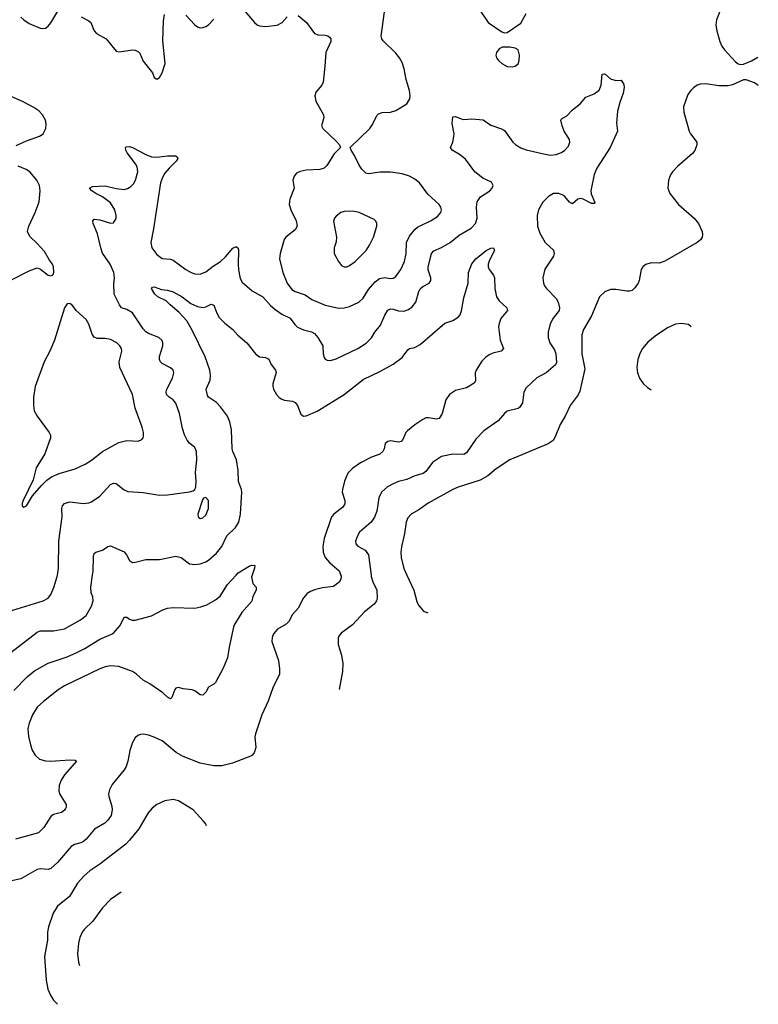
# Model space of a CAD drawing. Header units: inches. Extents: x 884691 to 1028259, y 526745 to 653629.
# Tile 180 of 241: x 1022821 to 1028259, y 606838 to 614091. Entities that reach past the tile are written whole.
import ezdxf

# ---------------------------------------------------------------- set-up
doc = ezdxf.new("R2010")
doc.units = ezdxf.units.IN
doc.header["$MEASUREMENT"] = 0
doc.layers.add('B0620', color=7, linetype='Continuous')
doc.layers.add('B0621', color=7, linetype='Continuous')

msp = doc.modelspace()

# ---------------------------------------------------------------- linework, layer by layer
at = {"layer": 'B0620', "color": 6}
for points, elevation in [([(1022547.3, 610000), (1022548.7, 609968.8), (1022575, 609850), (1022573.2, 609826.8), (1022556.8, 609770), (1022559.3, 609730), (1022570, 609705.2), (1022590, 609680.1), (1022610, 609671.6), (1022630, 609673.5), (1022770, 609742.7), (1022993.4, 609810), (1023029, 609830), (1023050, 609856.2), (1023072.3, 609907.7), (1023096.2, 609990), (1023097.8, 610000)], 2900), ([(1025184.6, 610000), (1025187.2, 609992.8), (1025184.4, 609970), (1025171.9, 609948.1), (1025130, 609916.6), (1025050, 609905.8), (1024990, 609890.4), (1024960.7, 609879.3), (1024936.2, 609863.9), (1024910, 609833.7), (1024870, 609755.3), (1024830.4, 609710), (1024801.9, 609658.1), (1024781.5, 609638.5), (1024719, 609601), (1024690, 609567.4), (1024679.7, 609540.3), (1024677.3, 609510), (1024726.1, 609370), (1024734.6, 609310), (1024732.8, 609270), (1024685.1, 609170), (1024648.9, 609071.1), (1024602.5, 608970), (1024556, 608830), (1024551.9, 608808.1), (1024560.1, 608730), (1024548.1, 608690), (1024530, 608670.6), (1024516.2, 608663.8), (1024386.5, 608613.5), (1024310, 608594.6), (1024250, 608594.6), (1024150, 608614.5), (1024023, 608663), (1023972.3, 608692.3), (1023870, 608778.9), (1023810, 608807.1), (1023770, 608821.8), (1023731, 608829), (1023710, 608826.7), (1023690, 608818.3), (1023670, 608801.1), (1023650, 608767), (1023630.9, 608709.1), (1023617.5, 608630), (1023605.4, 608590), (1023590, 608564.4), (1023502.2, 608457.8), (1023481.3, 608418.7), (1023475.2, 608390), (1023476.3, 608370), (1023499.1, 608299.1), (1023502.3, 608270), (1023493.3, 608230), (1023470, 608194.6), (1023446.3, 608173.7), (1023371.4, 608128.6), (1023310, 608055.8), (1023290, 608038.5), (1023270, 608028.3), (1023223.8, 608016.2), (1023198.6, 608001.4), (1023098.1, 607881.9), (1023050, 607837.6), (1023030, 607831.1), (1022970, 607835.9), (1022948, 607832), (1022830, 607763.7), (1022750, 607746.6)], 2800), ([(1022756.3, 609430), (1022950, 609580.4), (1022970, 609588.9), (1023070, 609589.1), (1023150, 609604), (1023269.1, 609670.9), (1023310, 609701.9), (1023350, 609770.1), (1023362.6, 609810), (1023359.1, 609839.1), (1023347.3, 609870), (1023343.5, 609910), (1023356.1, 610000)], 2800), ([(1022777.8, 609150), (1022876.7, 609250), (1022930, 609295.2), (1023030, 609351), (1023170, 609397.4), (1023242.2, 609430), (1023300.6, 609459.4), (1023410, 609527.8), (1023508.3, 609570), (1023560.5, 609630), (1023590, 609690.2), (1023610, 609689.4), (1023630, 609674.6), (1023648.6, 609668.6), (1023670, 609667.8), (1023790, 609699.3), (1023875.5, 609744.5), (1023910, 609757.1), (1023950, 609761.5), (1024110, 609757.4), (1024154.8, 609765.2), (1024199.2, 609780.8), (1024263.2, 609816.9), (1024296.1, 609843.9), (1024350, 609931.5), (1024414.8, 610000)], 2700), ([(1024531.9, 610000), (1024527.1, 609987.1), (1024537.3, 609937.3), (1024561, 609910), (1024560.5, 609890), (1024537.2, 609842.8), (1024530, 609807.3), (1024456.4, 609723.6), (1024396.2, 609630), (1024362.3, 609470), (1024350.1, 609390), (1024316.8, 609310), (1024261.2, 609210), (1024250, 609195.9), (1024210, 609174.8), (1024190, 609137.1), (1024170, 609114.7), (1024150, 609117.9), (1024110, 609148.7), (1024090, 609155.6), (1024023.1, 609163.1), (1023990, 609171.6), (1023970, 609167.1), (1023962.3, 609157.7), (1023941.7, 609098.3), (1023930, 609087.6), (1023910, 609099.9), (1023873.9, 609133.9), (1023778.9, 609198.9), (1023730, 609226.5), (1023680.8, 609270), (1023650.3, 609290.2), (1023550, 609326.3), (1023490, 609331.3), (1023450, 609323.4), (1023410, 609308.7), (1023150, 609184.1), (1023104.9, 609155.1), (1022996.3, 609070), (1022950, 609026.4), (1022915.1, 608970), (1022890.7, 608909.3), (1022881.3, 608870), (1022884.7, 608810), (1022899.5, 608750), (1022912.2, 608710), (1022933.2, 608673.2), (1022965.2, 608645.2), (1023010, 608631.4), (1023050, 608629.2), (1023190, 608639.9), (1023230, 608636.4), (1023238.7, 608630), (1023150, 608529.9), (1023126.2, 608490), (1023112.2, 608450), (1023108.6, 608410), (1023114.3, 608390), (1023161.9, 608310), (1023163.1, 608290), (1023158.6, 608281.5), (1023150.5, 608269.5), (1023127.5, 608252.5), (1023070, 608235.4), (1023050, 608221.9), (1022998.2, 608141.8), (1022959.4, 608100.6), (1022790, 608056)], 2700), ([(1025407.5, 610000), (1025408.8, 609990), (1025420.2, 609950), (1025450, 609890), (1025452.6, 609830), (1025446.6, 609810), (1025430, 609785.2), (1025360.5, 609730), (1025270, 609634.8), (1025187.8, 609572.2), (1025170.1, 609550), (1025164.6, 609535.4), (1025164.6, 609490), (1025190.1, 609410.1), (1025199.8, 609350), (1025196.8, 609290), (1025173.9, 609157.7)], 2900), ([(1025670.2, 610000), (1025721.8, 609890), (1025745.5, 609805.5), (1025758, 609778), (1025794.7, 609734.7), (1025825.2, 609721)], 3000), ([(1023950, 608346.7), (1023890, 608338.3), (1023830, 608310.7), (1023795.8, 608284.2), (1023765.9, 608250), (1023697.8, 608130), (1023630, 608046.4), (1023601.2, 608018.8), (1023410.2, 607869.8), (1023337.9, 607822.1), (1023294.6, 607785.4), (1023245.9, 607730), (1023187.4, 607632.6), (1023099.8, 607560.2), (1023066.5, 607510), (1023032.2, 607410), (1023026, 607370), (1023026, 607310), (1023003.6, 607190), (1023015.1, 607015.1), (1023027.6, 606950), (1023046.4, 606906.4), (1023069.8, 606869.8), (1023097.7, 606838.4)], 2900), ([(1024195.8, 608153.3), (1024188.7, 608170), (1024172.5, 608190), (1024097.5, 608270), (1023990, 608337), (1023950, 608346.7)], 2900), ([(1023568.1, 607664.2), (1023488.6, 607610), (1023430.1, 607550), (1023357.8, 607450), (1023295.1, 607390), (1023280.7, 607370), (1023262.5, 607330), (1023253.7, 607290), (1023246.4, 607210), (1023252.3, 607150), (1023260, 607125.1)], 3000)]:
    msp.add_lwpolyline(points, dxfattribs=dict(at, elevation=elevation))
at = {"layer": 'B0621', "color": 6}
for points, elevation in [([(1022828, 614110), (1022850, 614089.8), (1022890, 614063.9), (1022970, 614029.8), (1022990, 614026.1), (1023010.5, 614030), (1023030, 614044.3), (1023050, 614068.6), (1023150, 614234.9)], 3000), ([(1024410, 614236.8), (1024550, 614071.3), (1024570, 614052.3), (1024585.5, 614045.5), (1024630, 614040.9), (1024717, 614050), (1024754.2, 614070), (1024790, 614112.9)], 3000), ([(1027984.5, 614175.5), (1027952.3, 614090), (1027946, 614050), (1027952.8, 614010), (1027976.4, 613930), (1027990, 613896.5), (1028009.4, 613870), (1028090, 613781.7), (1028110, 613765.8), (1028130, 613760.2), (1028150, 613763.6), (1028210, 613789.4), (1028256.5, 613815.7)], 3000), ([(1023272.7, 614112.7), (1023330, 614082), (1023343.7, 614070), (1023368.7, 614010), (1023385, 613990), (1023457.8, 613950), (1023530, 613860.6), (1023553.5, 613853.5), (1023650, 613868.9), (1023670, 613867.2), (1023695.3, 613855.3), (1023704.8, 613844.8), (1023730, 613786), (1023799, 613699), (1023810, 613664.7), (1023830, 613654), (1023850, 613666), (1023870, 613700.7), (1023891, 613769), (1023875.6, 613935.6), (1023879.4, 614080.6), (1023886.9, 614130)], 3000), ([(1024044.4, 614124.4), (1024110, 614053.3), (1024130, 614038.9), (1024150, 614032.5), (1024170, 614033.2), (1024190, 614040.5), (1024210, 614053), (1024250, 614094.7)], 3000), ([(1024870, 614123.1), (1024931.8, 614071.8), (1024992.2, 613990), (1025019, 613979), (1025070, 613977.3), (1025090, 613971.6), (1025102, 613962), (1025111, 613950), (1025110.8, 613930), (1025073.8, 613850), (1025068.2, 613750), (1025054.3, 613630), (1025045.4, 613610), (1025001.5, 613558.5), (1024992.6, 613530), (1025001.8, 613490), (1025056.9, 613390), (1025060.8, 613370), (1025043.6, 613310), (1025051.4, 613290), (1025150, 613197.6), (1025174.4, 613170), (1025182.4, 613150), (1025136.6, 613103.4), (1025082, 613018), (1025061.9, 612998.1), (1025030, 612986.7), (1024930, 612982.5), (1024886.9, 612973.1), (1024859.4, 612960.6), (1024840.6, 612939.4), (1024832.9, 612910), (1024840.8, 612850), (1024810.1, 612769.9), (1024805.7, 612730), (1024816.2, 612690), (1024856.8, 612610), (1024864.4, 612570), (1024850, 612544.4), (1024780.3, 612490), (1024768.7, 612471.3), (1024737.7, 612370), (1024733.5, 612330), (1024757.4, 612230), (1024790.4, 612150), (1024825, 612105), (1024850, 612087.9), (1024923.7, 612063.7), (1024971.2, 612031.2), (1025070, 611987.8), (1025170, 611965.3), (1025210, 611968.2), (1025250, 611978.1), (1025316.7, 612010), (1025350, 612040.9), (1025390, 612104.3), (1025439.1, 612160.9), (1025470, 612185.1), (1025510, 612191.7), (1025550, 612185.2), (1025570, 612186.9), (1025590, 612200.4), (1025626, 612250), (1025652.8, 612310), (1025666.2, 612370), (1025667.8, 612450), (1025690, 612497.5), (1025730, 612546.3), (1025750, 612562.5), (1025850, 612612.7), (1025897.2, 612642.8), (1025920.3, 612670), (1025925.6, 612690), (1025921.6, 612710), (1025909.9, 612730), (1025826.4, 612806.5), (1025763.7, 612890), (1025730, 612917.2), (1025690, 612939.7), (1025635.6, 612955.6), (1025550, 612968.1), (1025471.3, 612968.7), (1025390, 612955.9), (1025370, 612961.9), (1025340.2, 612990), (1025319, 613019), (1025285.8, 613090), (1025260.4, 613130), (1025254, 613150), (1025398, 613290), (1025419.5, 613320.5), (1025450, 613384.6), (1025462.6, 613397.4), (1025490, 613406.6), (1025550, 613410.1), (1025590, 613423.5), (1025670, 613471.9), (1025692, 613508), (1025694.8, 613530), (1025690.9, 613570), (1025666.4, 613650), (1025652.2, 613730), (1025636.3, 613776.3), (1025617.8, 613810), (1025590, 613845.8), (1025496.8, 613936.8), (1025487, 613950), (1025481, 613970), (1025507.5, 614150)], 3000), ([(1026214, 614154), (1026270.6, 614070.6), (1026370, 614002.2), (1026390, 613993.8), (1026410, 613997.7), (1026510, 614066.8), (1026550, 614135.9)], 3000), ([(1023097.8, 610000), (1023105.6, 610050), (1023107.6, 610250), (1023133.3, 610430), (1023131.7, 610490), (1023135.6, 610510), (1023150, 610527.8), (1023190, 610540.4), (1023290, 610528.3), (1023330, 610532.6), (1023350, 610540.4), (1023410, 610582.4), (1023490, 610667.7), (1023510, 610678.4), (1023530, 610673.9), (1023590, 610627.8), (1023616, 610616), (1023730, 610607.7), (1023850, 610589.1), (1023908.7, 610591.3), (1024070, 610612.2), (1024098, 610622), (1024108.9, 610631.1), (1024117.2, 610650), (1024119.9, 610690), (1024114.7, 610754.7), (1024124.4, 610850), (1024123.2, 610910), (1024110, 610939.4), (1024070, 610972.8), (1024053.5, 610993.5), (1024033.6, 611033.6), (1024019.2, 611079.2), (1023997, 611190), (1023970, 611266.3), (1023950.3, 611290.3), (1023920.4, 611310), (1023901.1, 611330), (1023898.7, 611350), (1023904, 611370), (1023944.4, 611450), (1023955.2, 611490), (1023949.9, 611510), (1023930, 611526.9), (1023870, 611558.6), (1023858.3, 611570), (1023849.1, 611589.1), (1023849.3, 611610), (1023874.1, 611690), (1023875.1, 611710), (1023870, 611728.3), (1023843.8, 611750), (1023770, 611780.1), (1023750, 611792.6), (1023730, 611813.3), (1023650, 611932.5), (1023610, 611957.6), (1023570, 611969), (1023554.9, 611990), (1023515.8, 612070), (1023513.9, 612146.1), (1023518.9, 612190), (1023513.3, 612230), (1023486.3, 612290), (1023431.1, 612371.1), (1023417.8, 612410), (1023394.2, 612514.2), (1023361.1, 612590), (1023358.5, 612610), (1023370, 612620.8), (1023410, 612615.9), (1023490, 612591.8), (1023510, 612595.1), (1023530, 612627.6), (1023531.9, 612650), (1023521.7, 612690), (1023490, 612742.6), (1023430, 612787.6), (1023381.4, 612810), (1023351.9, 612830), (1023335.5, 612850), (1023357.6, 612862.4), (1023450, 612867.5), (1023530, 612848.2), (1023590, 612841.5), (1023613.3, 612846.7), (1023637.9, 612862.1), (1023657.4, 612882.6), (1023674.4, 612910), (1023689.4, 612969.4), (1023686.3, 613006.3), (1023674.4, 613030), (1023611.7, 613110), (1023602.5, 613130), (1023600.2, 613150), (1023604.8, 613155.2), (1023630, 613157), (1023650, 613150.1), (1023750, 613098.1), (1023790, 613082), (1023830, 613078.8), (1023910, 613087.9), (1023968.6, 613088.6), (1023981.1, 613081.1), (1023985.6, 613070), (1023972.4, 613050), (1023921.3, 612998.7), (1023890, 612960.1), (1023870.9, 612929.1), (1023856.2, 612890), (1023806.2, 612550), (1023785.3, 612450), (1023794.5, 612410), (1023830, 612362.3), (1023870, 612333.3), (1023930, 612327.3), (1023950, 612319.7), (1024044.5, 612250), (1024082.5, 612230), (1024110, 612219.5), (1024150, 612216.7), (1024190, 612234), (1024244.1, 612275.9), (1024299.1, 612310), (1024335.7, 612344.3), (1024390, 612407.9), (1024410, 612419.2), (1024417.1, 612417.1), (1024428.9, 612408.9), (1024432.8, 612390), (1024428.1, 612290), (1024432.1, 612247.9), (1024444.6, 612184.6), (1024457.9, 612157.9), (1024533.2, 612093.2), (1024610, 612049.2), (1024666.7, 611986.7), (1024698.6, 611958.6), (1024750, 611921.9), (1024812.1, 611892.1), (1024845.5, 611845.5), (1024866.9, 611826.9), (1024910, 611807.7), (1024970, 611792.8), (1024990, 611780.1), (1025015.7, 611750), (1025053.2, 611690), (1025056.1, 611630), (1025062.4, 611602.4), (1025070.5, 611590.5), (1025083.8, 611583.8), (1025110, 611581.3), (1025150, 611592.4), (1025311.5, 611668.5), (1025372.1, 611707.9), (1025410, 611748.9), (1025435.8, 611790), (1025478.4, 611841.6), (1025510, 611915.9), (1025530, 611950.4), (1025550, 611960.6), (1025570, 611958.9), (1025610, 611945.7), (1025650, 611943.4), (1025683, 611957), (1025710, 611977.1), (1025736.9, 612010), (1025758.8, 612090), (1025770, 612109.3), (1025790, 612125.3), (1025836.2, 612150), (1025848.5, 612170), (1025847.5, 612190), (1025829.3, 612249.3), (1025829.1, 612269.1), (1025852.3, 612370), (1025870.7, 612389.3), (1025926.2, 612413.8), (1025991.4, 612450), (1026055.9, 612504.1), (1026143.7, 612556.3), (1026175.8, 612590), (1026188.7, 612630), (1026183.1, 612710), (1026189.3, 612750.7), (1026214.5, 612785.5), (1026282.5, 612830), (1026300.2, 612850), (1026307.5, 612870), (1026295, 612895), (1026230, 612924.8), (1026171.6, 612970), (1026103.4, 613063.4), (1026058.8, 613098.7), (1026005.7, 613130), (1025993.5, 613150), (1026008.9, 613190), (1026017.8, 613230), (1026018.9, 613250), (1026006.1, 613326.1), (1026010, 613376.1), (1026030, 613379.4), (1026070, 613359.8), (1026090, 613356.1), (1026150, 613360.6), (1026233, 613353), (1026290, 613314.4), (1026367.5, 613287.5), (1026390, 613274.2), (1026450.5, 613190), (1026472.6, 613170), (1026510, 613146.8), (1026550, 613132.7), (1026690, 613100.3), (1026730, 613094.4), (1026770, 613097.1), (1026810, 613112.8), (1026834.2, 613130), (1026860.8, 613159.2), (1026871.5, 613190), (1026868.3, 613210), (1026830, 613270.5), (1026813.9, 613310), (1026805.5, 613350), (1026810, 613362), (1026850, 613383.1), (1026890, 613426.7), (1026948.1, 613471.9), (1026990, 613521.3), (1027050, 613545.7), (1027087.4, 613572.6), (1027102.8, 613610), (1027109.7, 613690), (1027130, 613691.7), (1027170, 613655.8), (1027210, 613644.4), (1027250, 613644.9), (1027270, 613614.8), (1027270.9, 613590.9), (1027264, 613550), (1027238.7, 613481.3), (1027223.4, 613416.6), (1027214.5, 613330), (1027221.9, 613270), (1027167.2, 613150), (1027070, 612996.9), (1027051.2, 612950), (1027025, 612830), (1027028.5, 612808.5), (1027055.5, 612744.5), (1027050, 612736.2), (1027030, 612738.2), (1026970, 612769.9), (1026950, 612774.5), (1026930, 612769), (1026890, 612735.1), (1026870, 612747.5), (1026834.6, 612790), (1026819.8, 612799.8), (1026790, 612810.8), (1026750, 612809.9), (1026713.7, 612790), (1026673.3, 612746.7), (1026640.8, 612690), (1026631, 612650), (1026633.2, 612570), (1026650, 612517.6), (1026689.8, 612449.8), (1026750, 612393), (1026756.9, 612370), (1026751.9, 612350), (1026687.5, 612252.5), (1026671.6, 612190), (1026677.5, 612150), (1026685.9, 612130), (1026699.3, 612110), (1026770, 612038.2), (1026784.8, 612010), (1026795.7, 611970), (1026792, 611948), (1026748.5, 611891.5), (1026726.7, 611850), (1026711.2, 611790), (1026712.3, 611750), (1026722.9, 611710), (1026758.3, 611658.3), (1026769.2, 611630), (1026773.4, 611566.6), (1026764.8, 611550), (1026697.5, 611490), (1026627.4, 611452.6), (1026550, 611378.7), (1026533.4, 611346.6), (1026521.6, 611270), (1026504, 611236), (1026490, 611226.5), (1026410, 611206.5), (1026390, 611190.7), (1026342.8, 611137.2), (1026237.1, 611062.9), (1026179.5, 611000.5), (1026110, 610900.5), (1026090, 610889.3), (1026010, 610891), (1025926.1, 610873.9), (1025859, 610830), (1025810, 610764), (1025791.5, 610748.5), (1025730, 610731.7), (1025670, 610704.8), (1025610.7, 610689.4), (1025570, 610672.2), (1025529.3, 610650), (1025484.9, 610610), (1025465.1, 610570), (1025449.6, 610470), (1025433.8, 610426.2), (1025407.5, 610390), (1025323.7, 610316.3), (1025307, 610290), (1025293.3, 610250), (1025295.8, 610230), (1025310, 610213.3), (1025363.1, 610183.1), (1025388.3, 610150), (1025407.5, 610000)], 2900), ([(1028259.1, 613605.7), (1028230, 613625.6), (1028170, 613648.8), (1028150, 613647.2), (1028070, 613610.4), (1028036.1, 613603.9), (1027970, 613603), (1027870, 613619), (1027830, 613615.4), (1027810, 613608.3), (1027781.6, 613590), (1027761.3, 613570), (1027740.6, 613539.4), (1027708.5, 613450), (1027709.6, 613410), (1027750.5, 613270), (1027759.6, 613250), (1027805.5, 613190), (1027807.4, 613170), (1027791.7, 613128.3), (1027774.4, 613105.6), (1027663.6, 613010), (1027626.6, 612970), (1027612.4, 612947.6), (1027597.7, 612910), (1027591.8, 612850), (1027608.1, 612810), (1027670.8, 612730), (1027786.3, 612630), (1027819.3, 612590), (1027845.4, 612530), (1027849.2, 612510), (1027846.6, 612490), (1027832.4, 612470), (1027808.8, 612451.2), (1027570, 612311.4), (1027530, 612298.2), (1027470, 612299.1), (1027430, 612289), (1027409.1, 612270.9), (1027397.3, 612250), (1027382.1, 612170), (1027373.9, 612150), (1027350, 612115.8), (1027330, 612097.3), (1027310, 612090.7), (1027290, 612091.4), (1027210, 612104.1), (1027170, 612103.6), (1027130, 612086.5), (1027090.5, 612049.5), (1027030.6, 611910), (1026972.2, 611810), (1026959.6, 611770), (1026960.4, 611630), (1026980.9, 611519.1), (1026944.9, 611355.1), (1026931.8, 611328.2), (1026873.1, 611250), (1026835.9, 611170), (1026799.8, 611110), (1026762.6, 611017.4), (1026747.5, 610992.5), (1026712.9, 610967.1), (1026430, 610848.2), (1026330, 610782.2), (1026268.5, 610731.5), (1026210, 610698.3), (1026050, 610647.2), (1026010, 610629.9), (1025828.5, 610530), (1025758.9, 610481.1), (1025703.9, 610450), (1025678.3, 610421.7), (1025665.6, 610390), (1025652.8, 610307.2), (1025630.7, 610209.3), (1025626.5, 610170), (1025629.4, 610130.6), (1025647.8, 610047.8), (1025670.2, 610000)], 3000), ([(1022795.6, 613164.4), (1022870, 613199.9), (1022966.8, 613233.2), (1022993.6, 613250), (1023013.1, 613290), (1023016.5, 613323.5), (1023010.4, 613350), (1022988.2, 613390), (1022960.6, 613420.6), (1022924.8, 613444.8), (1022847.1, 613487.1), (1022730, 613537.2)], 3000), ([(1022750, 612170.7), (1022890, 612241.9), (1022950, 612264.4), (1022973.9, 612253.9), (1023030, 612210.4), (1023050, 612204.9), (1023061.2, 612210), (1023070, 612218.8), (1023072.9, 612230), (1023070.6, 612270), (1023061.7, 612290), (1023038.9, 612318.9), (1023003.4, 612383.4), (1022950, 612442), (1022894, 612494), (1022877.3, 612530), (1022887.1, 612570), (1022933.3, 612670), (1022962.9, 612750), (1022972.4, 612830), (1022965.7, 612870), (1022946, 612910), (1022896.3, 612970), (1022869, 612989), (1022810, 613013.4)], 3000), ([(1023356.1, 610000), (1023360.3, 610030), (1023363.9, 610136.1), (1023370, 610159.3), (1023380.7, 610170), (1023430, 610182.6), (1023470, 610211.7), (1023490, 610216.3), (1023590.4, 610170.4), (1023607.8, 610150), (1023627.9, 610107.9), (1023650, 610093.6), (1023674.3, 610094.3), (1023750, 610115.9), (1023850, 610115.7), (1023970, 610140.2), (1024008.9, 610128.9), (1024070, 610083.7), (1024110, 610077.6), (1024150, 610082.8), (1024190, 610098.1), (1024210, 610110.9), (1024270, 610161.1), (1024309.4, 610210.6), (1024344.8, 610290), (1024409.1, 610351), (1024433.9, 610390), (1024447.1, 610450), (1024455.6, 610610), (1024452.9, 610630), (1024431, 610690), (1024428.5, 610770), (1024416.8, 610850), (1024388.7, 610910), (1024384.5, 610930), (1024380.1, 611070), (1024367.8, 611130), (1024349.4, 611170), (1024300.1, 611240.1), (1024270, 611271), (1024210.4, 611310), (1024203.5, 611323.5), (1024193.9, 611370), (1024223, 611437), (1024226, 611470), (1024220.8, 611510), (1024187.1, 611607.1), (1024090, 611805.1), (1024050, 611872.3), (1023994.8, 611934.8), (1023927.3, 611990), (1023899.2, 612019.2), (1023837.3, 612050), (1023816.5, 612070), (1023789.9, 612110), (1023798.3, 612121.7), (1023810, 612124), (1023864.1, 612104.1), (1023910, 612098.5), (1023950, 612086.7), (1024017, 612050), (1024080.2, 612000.2), (1024130, 611979.3), (1024170, 611972), (1024190, 611975.6), (1024230, 611994.6), (1024250, 611989.5), (1024271.6, 611930), (1024290, 611898.4), (1024330, 611856.9), (1024389.5, 611810), (1024427, 611767), (1024494, 611710), (1024556.3, 611630), (1024587.4, 611607.4), (1024630, 611603.9), (1024655.5, 611590), (1024671.4, 611551.4), (1024704.8, 611510), (1024710, 611492.4), (1024684.9, 611410), (1024684.5, 611390), (1024690, 611369.4), (1024711.7, 611330), (1024730, 611308.5), (1024750, 611295.5), (1024770, 611288.8), (1024830, 611282), (1024850, 611272.1), (1024866.5, 611250), (1024890, 611185.8), (1024910, 611170.9), (1024930, 611172.1), (1025010, 611208.4), (1025210, 611329.8), (1025350, 611441.4), (1025476.7, 611503.3), (1025570, 611554.8), (1025636.4, 611603.6), (1025679.5, 611660.5), (1025691, 611669), (1025730, 611677), (1025770, 611698.8), (1025950, 611856.9), (1026010, 611874.5), (1026050, 611899.6), (1026062.7, 611917.3), (1026073.2, 611946.8), (1026090, 612041.6), (1026123.5, 612150), (1026124, 612230), (1026150, 612292.2), (1026178.2, 612330), (1026256.1, 612390), (1026290, 612408.8), (1026310.1, 612410), (1026316.1, 612390), (1026279.2, 612320.8), (1026270.7, 612290), (1026270.8, 612270), (1026277.6, 612250), (1026309.6, 612210), (1026317.6, 612190), (1026319.2, 612110), (1026332.3, 612050), (1026350, 612021.1), (1026408.3, 611970), (1026412.1, 611950), (1026364, 611890), (1026350, 611854.2), (1026345.9, 611830), (1026359.1, 611730), (1026381.9, 611670), (1026365, 611650), (1026304.9, 611635.1), (1026277.2, 611622.8), (1026250, 611602.6), (1026224.4, 611575.6), (1026180.8, 611510), (1026175, 611490), (1026176.2, 611430), (1026166.2, 611413.9), (1026110, 611379.7), (1026030, 611360.1), (1025985.2, 611330), (1025957.4, 611290), (1025931.4, 611190), (1025910, 611153.2), (1025890, 611148.8), (1025830, 611159.6), (1025810, 611157.5), (1025790, 611146.2), (1025730, 611107), (1025676.2, 611063.8), (1025664.3, 611050), (1025642, 610998), (1025630, 610983.6), (1025610, 610979.4), (1025550, 610989.3), (1025530, 610984.7), (1025510.6, 610970), (1025503.8, 610930), (1025494.3, 610910), (1025471.4, 610890), (1025410.8, 610869.2), (1025330, 610825.9), (1025272.6, 610787.4), (1025237.3, 610750), (1025212.8, 610692.8), (1025196.8, 610630), (1025195.9, 610610), (1025214.4, 610550), (1025214.7, 610525.3), (1025199.6, 610500.4), (1025133.3, 610450), (1025117.1, 610430), (1025062.8, 610270), (1025051.6, 610210), (1025054.3, 610170), (1025070.9, 610130), (1025105.1, 610090), (1025172.6, 610032.6), (1025184.6, 610000)], 2800), ([(1027690, 611853.2), (1027650, 611847.3), (1027590, 611822.5), (1027499.1, 611759.1), (1027445.2, 611714.8), (1027407.3, 611670), (1027386.6, 611633.4), (1027371.5, 611588.5), (1027365.4, 611530), (1027369.6, 611490), (1027385, 611450), (1027411.4, 611411.4), (1027442.2, 611382.2), (1027470.2, 611364.9)], 3100), ([(1027764.7, 611828.9), (1027745.5, 611845.5), (1027690, 611853.2)], 3100), ([(1024414.8, 610000), (1024430, 610016.1), (1024510, 610066.4), (1024530, 610074.4), (1024550.7, 610070), (1024550.4, 610050), (1024531.9, 610000)], 2700)]:
    msp.add_lwpolyline(points, dxfattribs=dict(at, elevation=elevation))
for points, elevation in [([(1026430, 613887.7), (1026372.3, 613887.7), (1026350, 613876.3), (1026331.5, 613850), (1026327.1, 613830), (1026330.2, 613810), (1026345.6, 613790), (1026370, 613767.5), (1026410, 613745.5), (1026450, 613743.7), (1026470, 613748.7), (1026490, 613765.5), (1026499.2, 613790), (1026501.2, 613830), (1026489.9, 613869.9), (1026470, 613882)], 3000), ([(1025270, 612681), (1025210, 612678), (1025184.3, 612670), (1025150, 612644.5), (1025139.1, 612630), (1025132, 612608), (1025152.9, 612490), (1025150, 612455.6), (1025136.6, 612410), (1025136.8, 612370), (1025166.8, 612310), (1025190, 612281.1), (1025210.7, 612270.7), (1025230, 612271.5), (1025250, 612279.5), (1025290, 612310.1), (1025371.7, 612390), (1025396.6, 612430), (1025425.4, 612490), (1025451, 612571), (1025450, 612593.5), (1025441.2, 612610), (1025430, 612619.1), (1025319.3, 612670)], 3100), ([(1023190, 611999.8), (1023170, 611997.3), (1023150, 611967.6), (1023076.6, 611730), (1023041.8, 611650), (1022999.5, 611570), (1022933.7, 611390), (1022922.5, 611310), (1022921.9, 611250), (1022927.7, 611210), (1022948.5, 611170), (1023037.8, 611050), (1023046.7, 611030), (1023048.5, 611010), (1023006.7, 610893.3), (1022940.8, 610790), (1022918.7, 610701.3), (1022846.4, 610550), (1022838.9, 610530), (1022838, 610510), (1022850, 610501.3), (1022870, 610510.4), (1022915.5, 610584.5), (1022980.2, 610659.8), (1023020.5, 610699.5), (1023055, 610725), (1023110, 610749.3), (1023230, 610782.6), (1023302.5, 610817.5), (1023350, 610846.6), (1023430.2, 610909.8), (1023550, 610977.4), (1023610, 610990.7), (1023693.2, 610986.8), (1023719.9, 611000.1), (1023728.7, 611010), (1023733.3, 611026.7), (1023732.5, 611050), (1023722.3, 611090), (1023669.5, 611229.5), (1023650.7, 611330), (1023558.1, 611530), (1023553.1, 611570), (1023572.6, 611650), (1023569.3, 611670), (1023557.5, 611690), (1023535.8, 611710), (1023490, 611734.6), (1023450, 611742.3), (1023390, 611742.6), (1023370, 611751.6), (1023354.5, 611774.5), (1023330, 611849), (1023310, 611883.6), (1023237.5, 611950), (1023210, 611986.2)], 3000), ([(1024190, 610571.5), (1024174.2, 610565.8), (1024165.5, 610554.5), (1024132.1, 610450), (1024135.8, 610430), (1024150, 610417.2), (1024170, 610421.7), (1024190, 610442.6), (1024211.4, 610491.4), (1024210, 610549.3)], 2900)]:
    msp.add_lwpolyline(points, close=True, dxfattribs=dict(at, elevation=elevation))

doc.saveas('drawing.dxf')
